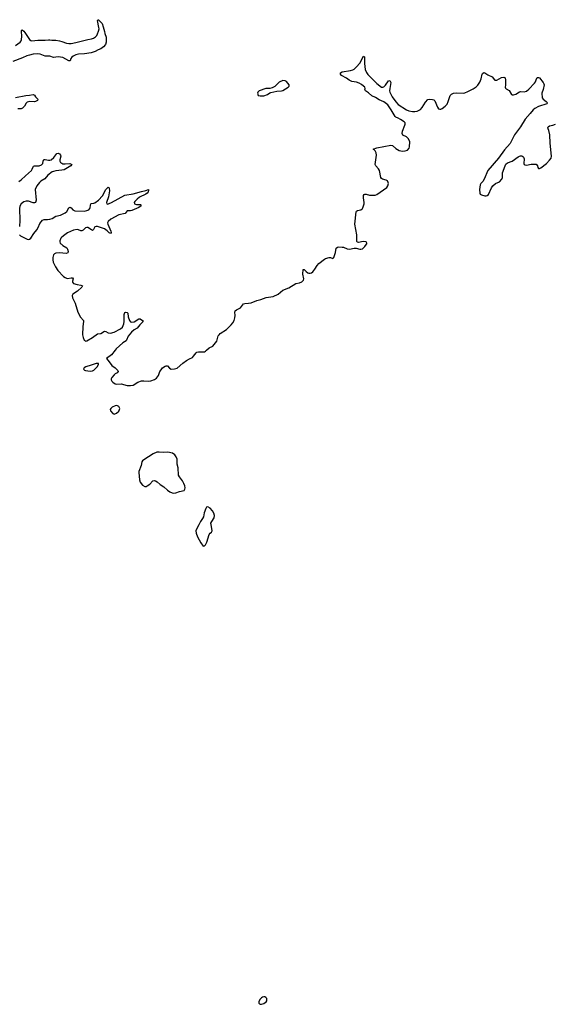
# Model space of a CAD drawing. Header units: inches. Extents: x 1835039 to 2027607, y 642849 to 774141.
# Tile 13 of 113: x 1897143 to 1906138, y 647211 to 663766. Entities that reach past the tile are written whole.
import ezdxf

# ---------------------------------------------------------------- set-up
doc = ezdxf.new("R2010")
doc.units = ezdxf.units.IN
doc.header["$MEASUREMENT"] = 0
for name, color, linetype in [('B8695', 7, 'Continuous'), ('B8696', 7, 'Continuous'), ('B9604', 7, 'Continuous'), ('B9605', 7, 'Continuous'), ('B9606', 7, 'Continuous')]:
    doc.layers.add(name, color=color, linetype=linetype)

msp = doc.modelspace()

# ---------------------------------------------------------------- linework, layer by layer
at = {"layer": 'B8695', "color": 6, "elevation": 300}
msp.add_lwpolyline([(1897834, 660000), (1897844, 659990), (1897870, 659969), (1897938, 659930), (1897947, 659910), (1897956, 659870), (1897954, 659846), (1897924, 659836), (1897810, 659845), (1897750, 659838), (1897731, 659829), (1897714, 659810), (1897699, 659770), (1897699, 659730), (1897706, 659690), (1897744, 659610), (1897786, 659550), (1897882, 659450), (1897907, 659430), (1897930, 659419), (1897950, 659416), (1898010, 659425), (1898030, 659424), (1898041, 659410), (1898029, 659371), (1898030, 659362), (1898033, 659350), (1898050, 659333), (1898110, 659311), (1898170, 659305), (1898201, 659290), (1898191, 659270), (1898118, 659202), (1898037, 659150), (1898025, 659130), (1898032, 659090), (1898078, 658998), (1898119, 658850), (1898165, 658765), (1898214, 658710), (1898218, 658690), (1898206, 658610), (1898201, 658470), (1898210, 658425), (1898230, 658377), (1898237, 658370), (1898250, 658363), (1898270, 658369), (1898370, 658421), (1898450, 658482), (1898510, 658492), (1898570, 658527), (1898590, 658526), (1898630, 658502), (1898670, 658496), (1898730, 658514), (1898839, 658570), (1898870, 658598), (1898893, 658650), (1898899, 658690), (1898900, 658810), (1898910, 658840), (1898930, 658848), (1898950, 658844), (1898960, 658830), (1898966, 658770), (1898988, 658708), (1899010, 658683), (1899030, 658678), (1899070, 658687), (1899150, 658734), (1899170, 658738), (1899209, 658710), (1899223, 658690), (1899166, 658634), (1899122, 658578), (1899069, 658550), (1899023, 658510), (1898970, 658445), (1898942, 658378), (1898933, 658367), (1898877, 658330), (1898767, 658230), (1898747, 658210), (1898690, 658130), (1898602, 658070), (1898650, 658016), (1898692, 657952), (1898750, 657913), (1898796, 657870), (1898802, 657850), (1898783, 657830), (1898750, 657813), (1898730, 657795), (1898692, 657750), (1898682, 657730), (1898681, 657710), (1898691, 657690), (1898710, 657670), (1898750, 657644), (1898770, 657639), (1898850, 657641), (1898950, 657614), (1899007, 657613), (1899050, 657622), (1899130, 657670), (1899190, 657692), (1899230, 657696), (1899310, 657690), (1899350, 657694), (1899410, 657715), (1899444, 657736), (1899476, 657784), (1899503, 657850), (1899521, 657879), (1899548, 657912), (1899590, 657940), (1899610, 657948), (1899630, 657947), (1899664, 657904), (1899690, 657891), (1899750, 657894), (1899790, 657908), (1899888, 657992), (1899950, 658037), (1900000, 658063)], dxfattribs=at)
for points in [[(1898467, 657987), (1898430, 657985), (1898345, 657955), (1898253, 657930), (1898225, 657910), (1898214, 657890), (1898231, 657871), (1898250, 657866), (1898330, 657856), (1898370, 657861), (1898390, 657873), (1898445, 657930), (1898469, 657970)], [(1898770, 657280), (1898750, 657275), (1898697, 657250), (1898675, 657230), (1898667, 657210), (1898672, 657190), (1898710, 657142), (1898730, 657136), (1898770, 657148), (1898810, 657185), (1898823, 657210), (1898826, 657230), (1898810, 657260), (1898790, 657274)], [(1899636, 656496), (1899570, 656489), (1899490, 656495), (1899450, 656492), (1899390, 656466), (1899310, 656414), (1899263, 656390), (1899209, 656350), (1899197, 656330), (1899187, 656270), (1899149, 656170), (1899147, 656150), (1899158, 656030), (1899172, 655990), (1899210, 655939), (1899250, 655918), (1899270, 655917), (1899290, 655926), (1899330, 655955), (1899384, 656010), (1899410, 656016), (1899430, 656012), (1899457, 655997), (1899506, 655950), (1899570, 655911), (1899630, 655856), (1899670, 655828), (1899710, 655809), (1899730, 655805), (1899770, 655809), (1899830, 655834), (1899908, 655852), (1899921, 655870), (1899925, 655895), (1899920, 655930), (1899906, 655970), (1899883, 656010), (1899830, 656078), (1899817, 656110), (1899809, 656229), (1899794, 656290), (1899790, 656375), (1899777, 656417), (1899752, 656452), (1899715, 656475)]]:
    msp.add_lwpolyline(points, close=True, dxfattribs=at)
at = {"layer": 'B8696', "color": 6, "elevation": 300}
for points in [[(1897073, 663330), (1897153, 663390), (1897169, 663410), (1897176, 663430), (1897179, 663490), (1897174, 663566), (1897176, 663584), (1897187, 663593), (1897210, 663575), (1897230, 663551), (1897310, 663432), (1897330, 663416), (1897350, 663410), (1897450, 663419), (1897570, 663420), (1897630, 663430), (1897650, 663429), (1897682, 663422), (1897750, 663420), (1897810, 663413), (1897850, 663401), (1897929, 663369), (1897970, 663363), (1898010, 663364), (1898090, 663380), (1898290, 663432), (1898350, 663442), (1898383, 663457), (1898420, 663480), (1898439, 663501), (1898452, 663528), (1898469, 663571), (1898478, 663610), (1898477, 663637), (1898450, 663754), (1898456, 663764), (1898470, 663766), (1898510, 663727), (1898530, 663703), (1898550, 663648), (1898570, 663570), (1898575, 663535), (1898598, 663470), (1898599, 663430), (1898597, 663390), (1898585, 663350), (1898555, 663310), (1898510, 663275), (1898463, 663257), (1898411, 663230), (1898346, 663210), (1898236, 663190), (1898130, 663184), (1898085, 663175), (1898045, 663155), (1898023, 663137), (1898006, 663114), (1897990, 663076), (1897970, 663073), (1897870, 663131), (1897790, 663140), (1897710, 663133), (1897650, 663150), (1897570, 663154), (1897490, 663184), (1897450, 663192), (1897370, 663185), (1897308, 663172), (1897262, 663158), (1897190, 663124), (1897030, 663065)], [(1897070, 662456), (1897249, 662491), (1897310, 662495), (1897370, 662510), (1897390, 662496), (1897410, 662469), (1897450, 662430), (1897442, 662410), (1897410, 662390), (1897390, 662386), (1897310, 662391), (1897270, 662381), (1897250, 662364), (1897223, 662310), (1897190, 662276), (1897170, 662268), (1897110, 662268)], [(1897130, 661043), (1897170, 661073), (1897238, 661142), (1897342, 661230), (1897355, 661250), (1897369, 661291), (1897378, 661302), (1897391, 661309), (1897470, 661310), (1897510, 661326), (1897530, 661350), (1897537, 661390), (1897547, 661413), (1897570, 661418), (1897630, 661406), (1897650, 661406), (1897670, 661412), (1897718, 661450), (1897770, 661514), (1897790, 661522), (1897810, 661513), (1897832, 661490), (1897833, 661470), (1897817, 661410), (1897817, 661390), (1897830, 661365), (1897850, 661351), (1897870, 661344), (1897910, 661340), (1897986, 661346), (1898022, 661330), (1898002, 661310), (1897890, 661242), (1897850, 661234), (1897750, 661226), (1897710, 661216), (1897690, 661206), (1897614, 661150), (1897568, 661092), (1897501, 661050), (1897478, 661030), (1897429, 660970), (1897403, 660910), (1897420, 660730), (1897410, 660690), (1897390, 660685), (1897370, 660686), (1897290, 660714), (1897250, 660715), (1897210, 660703), (1897167, 660670), (1897147, 660630), (1897139, 660590), (1897148, 660388), (1897140, 660290)], [(1897139, 660150), (1897158, 660130), (1897270, 660073), (1897290, 660069), (1897310, 660073), (1897331, 660090), (1897379, 660170), (1897430, 660234), (1897452, 660270), (1897483, 660337), (1897526, 660394), (1897553, 660407), (1897610, 660405), (1897652, 660410), (1897690, 660426), (1897750, 660465), (1897830, 660482), (1897910, 660519), (1897938, 660542), (1897970, 660603), (1897990, 660616), (1898010, 660602), (1898037, 660570), (1898070, 660551), (1898230, 660549), (1898270, 660557), (1898304, 660570), (1898325, 660590), (1898330, 660602), (1898334, 660650), (1898340, 660670), (1898350, 660676), (1898390, 660680), (1898410, 660686), (1898471, 660729), (1898534, 660806), (1898590, 660912), (1898630, 660948), (1898642, 660942), (1898650, 660931), (1898656, 660890), (1898636, 660790), (1898601, 660690), (1898607, 660670), (1898627, 660667), (1898650, 660673), (1898690, 660692), (1898910, 660814), (1899050, 660836), (1899190, 660877), (1899266, 660894), (1899310, 660910), (1899312, 660892), (1899302, 660870), (1899290, 660850), (1899268, 660830), (1899160, 660780), (1899118, 660750), (1899081, 660710), (1899071, 660690), (1899077, 660670), (1899110, 660656), (1899178, 660658), (1899186, 660650), (1899178, 660630), (1899170, 660623), (1899150, 660610), (1899030, 660557), (1899010, 660552), (1898949, 660550), (1898920, 660510), (1898810, 660484), (1898676, 660410), (1898629, 660371), (1898623, 660350), (1898627, 660330), (1898679, 660210), (1898681, 660190), (1898670, 660173), (1898650, 660181), (1898615, 660215), (1898570, 660247), (1898450, 660290), (1898430, 660290), (1898410, 660282), (1898399, 660270), (1898383, 660237), (1898370, 660223), (1898350, 660230), (1898290, 660270), (1898270, 660273), (1898250, 660267), (1898210, 660226), (1898190, 660217), (1898170, 660218), (1898130, 660235), (1898110, 660238), (1898050, 660227), (1897950, 660182), (1897901, 660150), (1897852, 660110), (1897834, 660090), (1897818, 660050), (1897818, 660030), (1897825, 660010), (1897834, 660000)]]:
    msp.add_lwpolyline(points, dxfattribs=at)
at = {"layer": 'B9604', "color": 6, "elevation": 300}
msp.add_lwpolyline([(1901250, 647338), (1901230, 647331), (1901210, 647318), (1901184, 647290), (1901168, 647250), (1901168, 647228), (1901177, 647217), (1901190, 647211), (1901210, 647213), (1901250, 647226), (1901292, 647250), (1901302, 647270), (1901300, 647310), (1901287, 647327), (1901270, 647336)], close=True, dxfattribs=at)
at = {"layer": 'B9605', "color": 6, "elevation": 300}
msp.add_lwpolyline([(1900000, 658063), (1900050, 658088), (1900070, 658108), (1900110, 658165), (1900123, 658177), (1900150, 658182), (1900250, 658181), (1900270, 658191), (1900285, 658210), (1900330, 658248), (1900390, 658274), (1900437, 658330), (1900458, 658362), (1900484, 658450), (1900497, 658470), (1900517, 658490), (1900622, 658558), (1900702, 658638), (1900728, 658670), (1900750, 658710), (1900765, 658755), (1900769, 658790), (1900765, 658850), (1900768, 658872), (1900791, 658889), (1900857, 658923), (1900910, 658988), (1900930, 658994), (1900990, 658997), (1901035, 659005), (1901130, 659043), (1901200, 659060), (1901290, 659097), (1901410, 659111), (1901490, 659152), (1901570, 659220), (1901670, 659258), (1901790, 659329), (1901850, 659344), (1901890, 659361), (1901916, 659384), (1901923, 659410), (1901905, 659490), (1901912, 659568), (1901930, 659568), (1901960, 659530), (1901990, 659509), (1902010, 659502), (1902030, 659503), (1902050, 659510), (1902073, 659527), (1902110, 659570), (1902147, 659633), (1902174, 659666), (1902270, 659740), (1902290, 659753), (1902350, 659770), (1902370, 659768), (1902410, 659751), (1902430, 659765), (1902457, 659850), (1902470, 659925), (1902490, 659941), (1902514, 659946), (1902570, 659944), (1902590, 659939), (1902650, 659913), (1902690, 659908), (1902770, 659924), (1902806, 659926), (1902865, 659905), (1902885, 659905), (1902910, 659912), (1902950, 659950), (1902977, 659990), (1902981, 660000)], dxfattribs=at)
msp.add_lwpolyline([(1900310, 655577), (1900287, 655570), (1900273, 655547), (1900246, 655474), (1900235, 655405), (1900221, 655379), (1900184, 655330), (1900159, 655270), (1900121, 655210), (1900108, 655170), (1900111, 655130), (1900137, 655070), (1900190, 654968), (1900230, 654914), (1900250, 654919), (1900270, 654939), (1900290, 654981), (1900329, 655111), (1900345, 655135), (1900368, 655152), (1900379, 655170), (1900378, 655210), (1900362, 655270), (1900361, 655299), (1900373, 655330), (1900413, 655390), (1900421, 655430), (1900410, 655469), (1900386, 655510), (1900350, 655552)], close=True, dxfattribs=at)
at = {"layer": 'B9606', "color": 6, "elevation": 300}
msp.add_lwpolyline([(1902981, 660000), (1902985, 660010), (1902973, 660030), (1902923, 660037), (1902841, 660021), (1902825, 660025), (1902818, 660038), (1902813, 660090), (1902818, 660150), (1902784, 660330), (1902805, 660535), (1902812, 660548), (1902825, 660555), (1902884, 660570), (1902911, 660589), (1902918, 660602), (1902940, 660670), (1902941, 660690), (1902928, 660770), (1902930, 660810), (1902936, 660824), (1902949, 660831), (1902970, 660830), (1903030, 660818), (1903087, 660813), (1903123, 660817), (1903150, 660825), (1903318, 660942), (1903337, 660970), (1903348, 661010), (1903345, 661030), (1903330, 661055), (1903307, 661067), (1903245, 661085), (1903230, 661094), (1903219, 661110), (1903194, 661230), (1903179, 661259), (1903135, 661310), (1903126, 661330), (1903146, 661490), (1903141, 661530), (1903122, 661562), (1903103, 661583), (1903089, 661590), (1903152, 661610), (1903390, 661656), (1903416, 661650), (1903470, 661598), (1903530, 661567), (1903582, 661558), (1903630, 661560), (1903670, 661575), (1903695, 661605), (1903702, 661630), (1903707, 661710), (1903704, 661730), (1903679, 661770), (1903650, 661796), (1903590, 661825), (1903577, 661850), (1903585, 661890), (1903625, 661990), (1903630, 662010), (1903626, 662030), (1903609, 662050), (1903552, 662090), (1903510, 662113), (1903470, 662129), (1903458, 662138), (1903392, 662250), (1903334, 662334), (1903270, 662383), (1903190, 662420), (1903130, 662458), (1903068, 662488), (1903014, 662534), (1902959, 662570), (1902951, 662590), (1902955, 662610), (1902948, 662630), (1902928, 662650), (1902894, 662674), (1902856, 662696), (1902810, 662715), (1902730, 662729), (1902710, 662738), (1902687, 662750), (1902644, 662784), (1902560, 662830), (1902541, 662850), (1902542, 662870), (1902568, 662890), (1902710, 662910), (1902750, 662924), (1902770, 662935), (1902808, 662972), (1902863, 663037), (1902930, 663151), (1902942, 663142), (1902947, 663130), (1902942, 663098), (1902943, 663030), (1902955, 662930), (1902978, 662878), (1903002, 662842), (1903150, 662693), (1903230, 662633), (1903250, 662630), (1903270, 662637), (1903297, 662663), (1903350, 662738), (1903370, 662741), (1903388, 662710), (1903368, 662610), (1903367, 662570), (1903371, 662550), (1903412, 662470), (1903470, 662383), (1903510, 662338), (1903650, 662250), (1903690, 662234), (1903750, 662221), (1903790, 662220), (1903830, 662227), (1903884, 662256), (1903915, 662290), (1903970, 662381), (1904010, 662422), (1904030, 662432), (1904090, 662425), (1904110, 662417), (1904130, 662399), (1904170, 662297), (1904190, 662268), (1904210, 662262), (1904230, 662264), (1904250, 662273), (1904302, 662310), (1904333, 662347), (1904354, 662390), (1904388, 662490), (1904410, 662513), (1904444, 662530), (1904490, 662537), (1904610, 662532), (1904630, 662537), (1904682, 662558), (1904775, 662605), (1904822, 662638), (1904850, 662665), (1904883, 662717), (1904907, 662770), (1904923, 662850), (1904930, 662864), (1904950, 662878), (1904970, 662875), (1905018, 662838), (1905090, 662806), (1905130, 662754), (1905138, 662750), (1905170, 662750), (1905250, 662796), (1905290, 662802), (1905310, 662791), (1905318, 662750), (1905317, 662663), (1905311, 662630), (1905315, 662615), (1905325, 662605), (1905376, 662576), (1905420, 662510), (1905430, 662504), (1905450, 662500), (1905490, 662513), (1905550, 662551), (1905570, 662558), (1905630, 662552), (1905670, 662567), (1905710, 662598), (1905804, 662696), (1905819, 662721), (1905830, 662756), (1905850, 662795), (1905870, 662796), (1905890, 662787), (1905951, 662709), (1905964, 662690), (1905968, 662670), (1905949, 662590), (1905927, 662530), (1905936, 662450), (1905950, 662430), (1906003, 662390), (1906021, 662370), (1906018, 662362), (1906010, 662350), (1905870, 662304), (1905810, 662272), (1905784, 662250), (1905730, 662190), (1905650, 662092), (1905570, 661966), (1905466, 661830), (1905394, 661686), (1905300, 661580), (1905200, 661440), (1905019, 661230), (1904955, 661085), (1904934, 661046), (1904903, 661010), (1904893, 660990), (1904877, 660910), (1904882, 660850), (1904890, 660835), (1904910, 660819), (1904970, 660803), (1904990, 660803), (1905010, 660810), (1905030, 660828), (1905081, 660939), (1905105, 660975), (1905147, 661013), (1905218, 661042), (1905255, 661085), (1905265, 661110), (1905268, 661190), (1905310, 661310), (1905323, 661337), (1905350, 661358), (1905430, 661386), (1905530, 661462), (1905550, 661472), (1905570, 661478), (1905590, 661478), (1905608, 661468), (1905617, 661457), (1905629, 661429), (1905627, 661347), (1905632, 661332), (1905643, 661323), (1905670, 661320), (1905750, 661339), (1905830, 661335), (1905857, 661310), (1905861, 661281), (1905870, 661262), (1905890, 661264), (1905910, 661274), (1906005, 661350), (1906057, 661403), (1906082, 661438), (1906093, 661470), (1906069, 661689), (1906061, 661830), (1906043, 661903), (1906032, 661930), (1906030, 661950), (1906035, 661965), (1906056, 661984), (1906111, 661991), (1906155, 662010)], dxfattribs=at)
at = {"layer": 'B9606', "color": 6, "elevation": 400}
msp.add_lwpolyline([(1901570, 662746), (1901510, 662718), (1901436, 662644), (1901390, 662620), (1901350, 662610), (1901284, 662610), (1901172, 662568), (1901151, 662550), (1901144, 662530), (1901154, 662494), (1901187, 662487), (1901250, 662488), (1901313, 662510), (1901350, 662536), (1901370, 662543), (1901470, 662562), (1901550, 662568), (1901570, 662576), (1901661, 662630), (1901674, 662650), (1901674, 662670), (1901630, 662724), (1901610, 662737)], close=True, dxfattribs=at)

doc.saveas('drawing.dxf')
